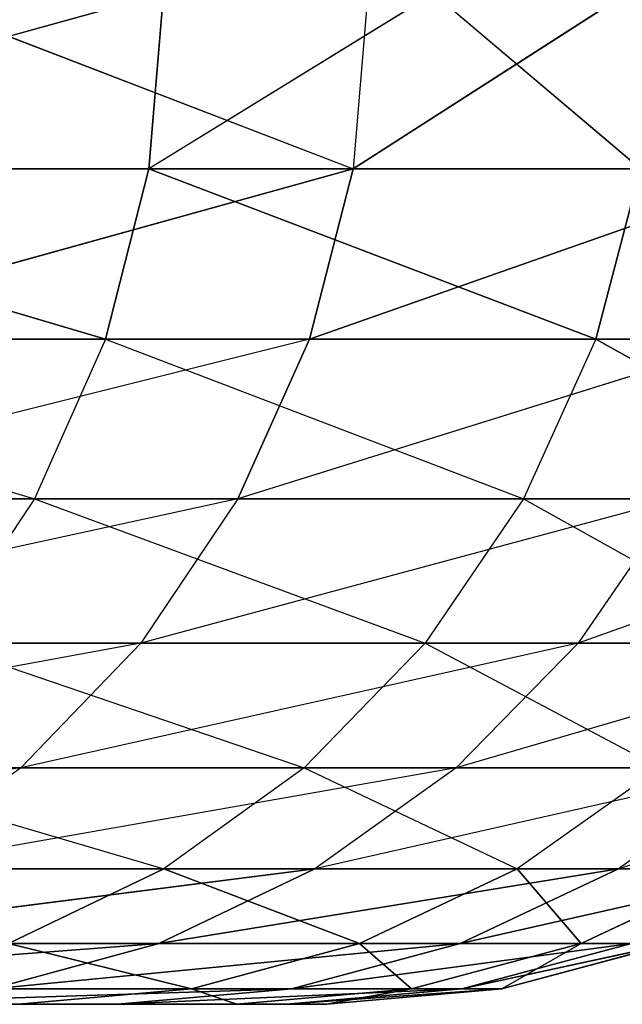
# Model space of a CAD drawing. Extents: x 7 to 15.9, y 0 to 36.5.
# Tile 75 of 256: x 8.4648 to 8.4767, y 0 to 0.0195. Entities that reach past the tile are written whole.
import ezdxf

# ---------------------------------------------------------------- set-up
doc = ezdxf.new("R2010")
doc.units = 0
doc.header["$LTSCALE"] = 2.54
doc.layers.get('0').update_dxf_attribs({"color": 13, "linetype": 'CONTINUOUS'})

# ---------------------------------------------------------------- blocks, each defined once
blk = doc.blocks.new('SZCZOTKA_WC_EQULA_STL')
at = {"color": 0}
for p, q in [((8.467659, 0.02, 18.564789), (8.455101, 0.016527, 18.599072)), ((8.462393, 0.02, 18.247534), (8.471412, 0.016527, 18.276802)), ((8.473004, 0.02, 18.546709), (8.46737, 0.016527, 18.564697)), ((8.467659, 0.02, 18.564789), (8.46737, 0.016527, 18.564697)), ((8.471705, 0.02, 18.276718), (8.471412, 0.016527, 18.276802)), ((8.476819, 0.02, 18.296085), (8.471412, 0.016527, 18.276802)), ((8.473004, 0.02, 18.546709), (8.477097, 0.016527, 18.529517)), ((8.455101, 0.016527, 18.599072), (8.46737, 0.016527, 18.564697)), ((8.455101, 0.016527, 18.599072), (8.46737, 0.016527, 18.564697)), ((8.455101, 0.016527, 18.599072), (8.46651, 0.01316, 18.564426)), ((8.455101, 0.016527, 18.599072), (8.46651, 0.01316, 18.564426)), ((8.471412, 0.016527, 18.276802), (8.459266, 0.01316, 18.242406)), ((8.471412, 0.016527, 18.276802), (8.459266, 0.01316, 18.242406)), ((8.471412, 0.016527, 18.276802), (8.460114, 0.016527, 18.242094)), ((8.471412, 0.016527, 18.276802), (8.460114, 0.016527, 18.242094)), ((8.46737, 0.016527, 18.564697), (8.46651, 0.01316, 18.564426)), ((8.46737, 0.016527, 18.564697), (8.46651, 0.01316, 18.564426)), ((8.46737, 0.016527, 18.564697), (8.477097, 0.016527, 18.529517)), ((8.46737, 0.016527, 18.564697), (8.477097, 0.016527, 18.529517)), ((8.46737, 0.016527, 18.564697), (8.476218, 0.01316, 18.529308)), ((8.46737, 0.016527, 18.564697), (8.476218, 0.01316, 18.529308)), ((8.471412, 0.016527, 18.276802), (8.470545, 0.01316, 18.277049)), ((8.471412, 0.016527, 18.276802), (8.470545, 0.01316, 18.277049)), ((8.480148, 0.016527, 18.312239), (8.470545, 0.01316, 18.277049)), ((8.480148, 0.016527, 18.312239), (8.470545, 0.01316, 18.277049)), ((8.480148, 0.016527, 18.312239), (8.471412, 0.016527, 18.276802)), ((8.480148, 0.016527, 18.312239), (8.471412, 0.016527, 18.276802)), ((8.477097, 0.016527, 18.529517), (8.476218, 0.01316, 18.529308)), ((8.477097, 0.016527, 18.529517), (8.476218, 0.01316, 18.529308)), ((8.454263, 0.01316, 18.598738), (8.465105, 0.01, 18.56398)), ((8.454263, 0.01316, 18.598738), (8.46651, 0.01316, 18.564426)), ((8.470545, 0.01316, 18.277049), (8.457883, 0.01, 18.242912)), ((8.470545, 0.01316, 18.277049), (8.459266, 0.01316, 18.242406)), ((8.46651, 0.01316, 18.564426), (8.465105, 0.01, 18.56398)), ((8.46651, 0.01316, 18.564426), (8.474785, 0.01, 18.528969)), ((8.46651, 0.01316, 18.564426), (8.476218, 0.01316, 18.529308)), ((8.470545, 0.01316, 18.277049), (8.469128, 0.01, 18.277454)), ((8.479264, 0.01316, 18.312424), (8.469128, 0.01, 18.277454)), ((8.479264, 0.01316, 18.312424), (8.470545, 0.01316, 18.277049)), ((8.479264, 0.01316, 18.312424), (8.470545, 0.01316, 18.277049)), ((8.476218, 0.01316, 18.529308), (8.474785, 0.01, 18.528969)), ((8.476218, 0.01316, 18.529308), (8.483339, 0.01316, 18.493576)), ((8.476218, 0.01316, 18.529308), (8.483339, 0.01316, 18.493576)), ((8.476218, 0.01316, 18.529308), (8.481885, 0.01, 18.493343)), ((8.476218, 0.01316, 18.529308), (8.481885, 0.01, 18.493343)), ((8.452894, 0.01, 18.598193), (8.465105, 0.01, 18.56398)), ((8.469128, 0.01, 18.277454), (8.456006, 0.007144, 18.243599)), ((8.469128, 0.01, 18.277454), (8.457883, 0.01, 18.242912)), ((8.465105, 0.01, 18.56398), (8.463198, 0.007144, 18.563377)), ((8.465105, 0.01, 18.56398), (8.474785, 0.01, 18.528969)), ((8.465105, 0.01, 18.56398), (8.47284, 0.007144, 18.528506)), ((8.469128, 0.01, 18.277454), (8.467206, 0.007144, 18.278003)), ((8.477822, 0.01, 18.312724), (8.467206, 0.007144, 18.278003)), ((8.477822, 0.01, 18.312724), (8.469128, 0.01, 18.277454)), ((8.474785, 0.01, 18.528969), (8.47284, 0.007144, 18.528506)), ((8.474785, 0.01, 18.528969), (8.47991, 0.007144, 18.493024)), ((8.474785, 0.01, 18.528969), (8.481885, 0.01, 18.493343)), ((8.477822, 0.01, 18.312724), (8.475864, 0.007144, 18.313132)), ((8.483918, 0.01, 18.348535), (8.475864, 0.007144, 18.313132)), ((8.467206, 0.007144, 18.278003), (8.453691, 0.004679, 18.244449)), ((8.467206, 0.007144, 18.278003), (8.456006, 0.007144, 18.243599)), ((8.463198, 0.007144, 18.563377), (8.47284, 0.007144, 18.528506)), ((8.463198, 0.007144, 18.563377), (8.470441, 0.004679, 18.527936)), ((8.467206, 0.007144, 18.278003), (8.464835, 0.004679, 18.278679)), ((8.475864, 0.007144, 18.313132), (8.464835, 0.004679, 18.278679)), ((8.475864, 0.007144, 18.313132), (8.467206, 0.007144, 18.278003)), ((8.47284, 0.007144, 18.528506), (8.470441, 0.004679, 18.527936)), ((8.47284, 0.007144, 18.528506), (8.47991, 0.007144, 18.493024)), ((8.47284, 0.007144, 18.528506), (8.477477, 0.004679, 18.49263)), ((8.475864, 0.007144, 18.313132), (8.47345, 0.004679, 18.313634)), ((8.481935, 0.007144, 18.348798), (8.47345, 0.004679, 18.313634)), ((8.481935, 0.007144, 18.348798), (8.475864, 0.007144, 18.313132)), ((8.464835, 0.004679, 18.278679), (8.451009, 0.00268, 18.24543)), ((8.464835, 0.004679, 18.278679), (8.453691, 0.004679, 18.244449)), ((8.460848, 0.004679, 18.562634), (8.470441, 0.004679, 18.527936)), ((8.460848, 0.004679, 18.562634), (8.467663, 0.00268, 18.527275)), ((8.464835, 0.004679, 18.278679), (8.46209, 0.00268, 18.279465)), ((8.47345, 0.004679, 18.313634), (8.46209, 0.00268, 18.279465)), ((8.47345, 0.004679, 18.313634), (8.464835, 0.004679, 18.278679)), ((8.470441, 0.004679, 18.527936), (8.467663, 0.00268, 18.527275)), ((8.470441, 0.004679, 18.527936), (8.477477, 0.004679, 18.49263)), ((8.470441, 0.004679, 18.527936), (8.474657, 0.00268, 18.492174)), ((8.47345, 0.004679, 18.313634), (8.470655, 0.00268, 18.314215)), ((8.479492, 0.004679, 18.349123), (8.470655, 0.00268, 18.314215)), ((8.479492, 0.004679, 18.349123), (8.47345, 0.004679, 18.313634)), ((8.477477, 0.004679, 18.49263), (8.474657, 0.00268, 18.492174)), ((8.479492, 0.004679, 18.349123), (8.476661, 0.00268, 18.3495)), ((8.482926, 0.004679, 18.384959), (8.476661, 0.00268, 18.3495)), ((8.458125, 0.00268, 18.561774), (8.467663, 0.00268, 18.527275)), ((8.470655, 0.00268, 18.314215), (8.459051, 0.001206, 18.280331)), ((8.470655, 0.00268, 18.314215), (8.459051, 0.001206, 18.280331)), ((8.470655, 0.00268, 18.314215), (8.46209, 0.00268, 18.279465)), ((8.467663, 0.00268, 18.527275), (8.464589, 0.001206, 18.526546)), ((8.467663, 0.00268, 18.527275), (8.464589, 0.001206, 18.526546)), ((8.470655, 0.00268, 18.314215), (8.467562, 0.001206, 18.314859)), ((8.470655, 0.00268, 18.314215), (8.467562, 0.001206, 18.314859)), ((8.476661, 0.00268, 18.3495), (8.467562, 0.001206, 18.314859)), ((8.476661, 0.00268, 18.3495), (8.467562, 0.001206, 18.314859)), ((8.467663, 0.00268, 18.527275), (8.474657, 0.00268, 18.492174)), ((8.467663, 0.00268, 18.527275), (8.471539, 0.001206, 18.49167)), ((8.467663, 0.00268, 18.527275), (8.471539, 0.001206, 18.49167)), ((8.476661, 0.00268, 18.3495), (8.470655, 0.00268, 18.314215)), ((8.474657, 0.00268, 18.492174), (8.471539, 0.001206, 18.49167)), ((8.474657, 0.00268, 18.492174), (8.471539, 0.001206, 18.49167)), ((8.476661, 0.00268, 18.3495), (8.473529, 0.001206, 18.349916)), ((8.476661, 0.00268, 18.3495), (8.473529, 0.001206, 18.349916)), ((8.480076, 0.00268, 18.385127), (8.473529, 0.001206, 18.349916)), ((8.480076, 0.00268, 18.385127), (8.473529, 0.001206, 18.349916)), ((8.474657, 0.00268, 18.492174), (8.479071, 0.00268, 18.456656)), ((8.474657, 0.00268, 18.492174), (8.475923, 0.001206, 18.456381)), ((8.474657, 0.00268, 18.492174), (8.475923, 0.001206, 18.456381)), ((8.479071, 0.00268, 18.456656), (8.475923, 0.001206, 18.456381)), ((8.479071, 0.00268, 18.456656), (8.475923, 0.001206, 18.456381)), ((8.480076, 0.00268, 18.385127), (8.476661, 0.00268, 18.3495)), ((8.467562, 0.001206, 18.314859), (8.455813, 0.000304, 18.281258)), ((8.467562, 0.001206, 18.314859), (8.455813, 0.000304, 18.281258)), ((8.467562, 0.001206, 18.314859), (8.459051, 0.001206, 18.280331)), ((8.467562, 0.001206, 18.314859), (8.459051, 0.001206, 18.280331)), ((8.467562, 0.001206, 18.314859), (8.464265, 0.000304, 18.315544)), ((8.467562, 0.001206, 18.314859), (8.464265, 0.000304, 18.315544)), ((8.473529, 0.001206, 18.349916), (8.464265, 0.000304, 18.315544)), ((8.473529, 0.001206, 18.349916), (8.464265, 0.000304, 18.315544)), ((8.464589, 0.001206, 18.526546), (8.471539, 0.001206, 18.49167)), ((8.464589, 0.001206, 18.526546), (8.471539, 0.001206, 18.49167)), ((8.464589, 0.001206, 18.526546), (8.468214, 0.000304, 18.491135)), ((8.464589, 0.001206, 18.526546), (8.468214, 0.000304, 18.491135)), ((8.473529, 0.001206, 18.349916), (8.467562, 0.001206, 18.314859)), ((8.473529, 0.001206, 18.349916), (8.467562, 0.001206, 18.314859)), ((8.471539, 0.001206, 18.49167), (8.468214, 0.000304, 18.491135)), ((8.471539, 0.001206, 18.49167), (8.468214, 0.000304, 18.491135)), ((8.473529, 0.001206, 18.349916), (8.470191, 0.000304, 18.35036)), ((8.473529, 0.001206, 18.349916), (8.470191, 0.000304, 18.35036)), ((8.476922, 0.001206, 18.385313), (8.470191, 0.000304, 18.35036)), ((8.476922, 0.001206, 18.385313), (8.470191, 0.000304, 18.35036)), ((8.471539, 0.001206, 18.49167), (8.475923, 0.001206, 18.456381)), ((8.471539, 0.001206, 18.49167), (8.475923, 0.001206, 18.456381)), ((8.471539, 0.001206, 18.49167), (8.472569, 0.000304, 18.456088)), ((8.471539, 0.001206, 18.49167), (8.472569, 0.000304, 18.456088)), ((8.475923, 0.001206, 18.456381), (8.472569, 0.000304, 18.456088)), ((8.475923, 0.001206, 18.456381), (8.472569, 0.000304, 18.456088)), ((8.476922, 0.001206, 18.385313), (8.473529, 0.001206, 18.349916)), ((8.476922, 0.001206, 18.385313), (8.473529, 0.001206, 18.349916)), ((8.476922, 0.001206, 18.385313), (8.47356, 0.000304, 18.385513)), ((8.476922, 0.001206, 18.385313), (8.47356, 0.000304, 18.385513)), ((8.477721, 0.001206, 18.420866), (8.47356, 0.000304, 18.385513)), ((8.477721, 0.001206, 18.420866), (8.47356, 0.000304, 18.385513)), ((8.477721, 0.001206, 18.420866), (8.474355, 0.000304, 18.420819)), ((8.477721, 0.001206, 18.420866), (8.474355, 0.000304, 18.420819)), ((8.475923, 0.001206, 18.456381), (8.474355, 0.000304, 18.420819)), ((8.475923, 0.001206, 18.456381), (8.474355, 0.000304, 18.420819)), ((8.475923, 0.001206, 18.456381), (8.477721, 0.001206, 18.420866)), ((8.475923, 0.001206, 18.456381), (8.477721, 0.001206, 18.420866)), ((8.470191, 0.000304, 18.35036), (8.460864, 0, 18.316252)), ((8.470191, 0.000304, 18.35036), (8.460864, 0, 18.316252)), ((8.461313, 0.000304, 18.525768), (8.468214, 0.000304, 18.491135)), ((8.461313, 0.000304, 18.525768), (8.468214, 0.000304, 18.491135)), ((8.470191, 0.000304, 18.35036), (8.464265, 0.000304, 18.315544)), ((8.470191, 0.000304, 18.35036), (8.464265, 0.000304, 18.315544)), ((8.468214, 0.000304, 18.491135), (8.464786, 0, 18.490579)), ((8.468214, 0.000304, 18.491135), (8.464786, 0, 18.490579)), ((8.470191, 0.000304, 18.35036), (8.466748, 0, 18.350816)), ((8.470191, 0.000304, 18.35036), (8.466748, 0, 18.350816)), ((8.47356, 0.000304, 18.385513), (8.466748, 0, 18.350816)), ((8.47356, 0.000304, 18.385513), (8.466748, 0, 18.350816)), ((8.468214, 0.000304, 18.491135), (8.472569, 0.000304, 18.456088)), ((8.468214, 0.000304, 18.491135), (8.472569, 0.000304, 18.456088)), ((8.468214, 0.000304, 18.491135), (8.469109, 0, 18.455786)), ((8.468214, 0.000304, 18.491135), (8.469109, 0, 18.455786)), ((8.472569, 0.000304, 18.456088), (8.469109, 0, 18.455786)), ((8.472569, 0.000304, 18.456088), (8.469109, 0, 18.455786)), ((8.47356, 0.000304, 18.385513), (8.470094, 0, 18.385718)), ((8.47356, 0.000304, 18.385513), (8.470094, 0, 18.385718)), ((8.474355, 0.000304, 18.420819), (8.470094, 0, 18.385718)), ((8.474355, 0.000304, 18.420819), (8.470094, 0, 18.385718)), ((8.47356, 0.000304, 18.385513), (8.470191, 0.000304, 18.35036)), ((8.47356, 0.000304, 18.385513), (8.470191, 0.000304, 18.35036)), ((8.474355, 0.000304, 18.420819), (8.470882, 0, 18.420769)), ((8.474355, 0.000304, 18.420819), (8.470882, 0, 18.420769)), ((8.472569, 0.000304, 18.456088), (8.470882, 0, 18.420769)), ((8.472569, 0.000304, 18.456088), (8.470882, 0, 18.420769)), ((8.472569, 0.000304, 18.456088), (8.474355, 0.000304, 18.420819)), ((8.472569, 0.000304, 18.456088), (8.474355, 0.000304, 18.420819)), ((8.474355, 0.000304, 18.420819), (8.47356, 0.000304, 18.385513)), ((8.474355, 0.000304, 18.420819), (8.47356, 0.000304, 18.385513)), ((8.466748, 0, 18.350816), (7.931737, 0, 18.890366)), ((8.466748, 0, 18.350816), (7.931737, 0, 18.890366)), ((8.470094, 0, 18.385718), (7.931737, 0, 18.890366)), ((8.470094, 0, 18.385718), (7.931737, 0, 18.890366)), ((8.470882, 0, 18.420769), (7.931737, 0, 18.890366)), ((8.469109, 0, 18.455786), (7.931737, 0, 18.890366)), ((8.470882, 0, 18.420769), (7.931737, 0, 18.890366)), ((8.469109, 0, 18.455786), (7.931737, 0, 18.890366)), ((8.466748, 0, 18.350816), (8.460864, 0, 18.316252)), ((8.466748, 0, 18.350816), (8.460864, 0, 18.316252)), ((8.464786, 0, 18.490579), (8.469109, 0, 18.455786)), ((8.464786, 0, 18.490579), (8.469109, 0, 18.455786)), ((8.470094, 0, 18.385718), (8.466748, 0, 18.350816)), ((8.470094, 0, 18.385718), (8.466748, 0, 18.350816)), ((8.469109, 0, 18.455786), (8.470882, 0, 18.420769)), ((8.469109, 0, 18.455786), (8.470882, 0, 18.420769)), ((8.470882, 0, 18.420769), (8.470094, 0, 18.385718)), ((8.470882, 0, 18.420769), (8.470094, 0, 18.385718))]:
    blk.add_line(p, q, dxfattribs=at)
mesh = blk.add_polyface(dxfattribs=at)
corners = [(8.467659, 0.02, 18.564789), (8.455101, 0.016527, 18.599072), (8.46737, 0.016527, 18.564697)]
mesh.append_faces([[corners[k] for k in face] for face in [(0, 1, 2)]], dxfattribs={"color": 0})
mesh = blk.add_polyface(dxfattribs=at)
corners = [(8.462393, 0.02, 18.247534), (8.471412, 0.016527, 18.276802), (8.460114, 0.016527, 18.242094)]
mesh.append_faces([[corners[k] for k in face] for face in [(0, 1, 2)]], dxfattribs={"color": 0})
mesh = blk.add_polyface(dxfattribs=at)
corners = [(8.473004, 0.02, 18.546709), (8.46737, 0.016527, 18.564697), (8.477097, 0.016527, 18.529517)]
mesh.append_faces([[corners[k] for k in face] for face in [(0, 1, 2)]], dxfattribs={"color": 0})
mesh = blk.add_polyface(dxfattribs=at)
corners = [(8.476819, 0.02, 18.296085), (8.480148, 0.016527, 18.312239), (8.471412, 0.016527, 18.276802)]
mesh.append_faces([[corners[k] for k in face] for face in [(0, 1, 2)]], dxfattribs={"color": 0})
mesh = blk.add_polyface(dxfattribs=at)
corners = [(8.455101, 0.016527, 18.599072), (8.454263, 0.01316, 18.598738), (8.46651, 0.01316, 18.564426)]
mesh.append_faces([[corners[k] for k in face] for face in [(0, 1, 2)]], dxfattribs={"color": 0})
mesh = blk.add_polyface(dxfattribs=at)
corners = [(8.455101, 0.016527, 18.599072), (8.46651, 0.01316, 18.564426), (8.46737, 0.016527, 18.564697)]
mesh.append_faces([[corners[k] for k in face] for face in [(0, 1, 2)]], dxfattribs={"color": 0})
mesh = blk.add_polyface(dxfattribs=at)
corners = [(8.471412, 0.016527, 18.276802), (8.459266, 0.01316, 18.242406), (8.460114, 0.016527, 18.242094)]
mesh.append_faces([[corners[k] for k in face] for face in [(0, 1, 2)]], dxfattribs={"color": 0})
mesh = blk.add_polyface(dxfattribs=at)
corners = [(8.471412, 0.016527, 18.276802), (8.470545, 0.01316, 18.277049), (8.459266, 0.01316, 18.242406)]
mesh.append_faces([[corners[k] for k in face] for face in [(0, 1, 2)]], dxfattribs={"color": 0})
mesh = blk.add_polyface(dxfattribs=at)
corners = [(8.46737, 0.016527, 18.564697), (8.46651, 0.01316, 18.564426), (8.476218, 0.01316, 18.529308)]
mesh.append_faces([[corners[k] for k in face] for face in [(0, 1, 2)]], dxfattribs={"color": 0})
mesh = blk.add_polyface(dxfattribs=at)
corners = [(8.46737, 0.016527, 18.564697), (8.476218, 0.01316, 18.529308), (8.477097, 0.016527, 18.529517)]
mesh.append_faces([[corners[k] for k in face] for face in [(0, 1, 2)]], dxfattribs={"color": 0})
mesh = blk.add_polyface(dxfattribs=at)
corners = [(8.480148, 0.016527, 18.312239), (8.470545, 0.01316, 18.277049), (8.471412, 0.016527, 18.276802)]
mesh.append_faces([[corners[k] for k in face] for face in [(0, 1, 2)]], dxfattribs={"color": 0})
mesh = blk.add_polyface(dxfattribs=at)
corners = [(8.480148, 0.016527, 18.312239), (8.479264, 0.01316, 18.312424), (8.470545, 0.01316, 18.277049)]
mesh.append_faces([[corners[k] for k in face] for face in [(0, 1, 2)]], dxfattribs={"color": 0})
mesh = blk.add_polyface(dxfattribs=at)
corners = [(8.477097, 0.016527, 18.529517), (8.476218, 0.01316, 18.529308), (8.483339, 0.01316, 18.493576)]
mesh.append_faces([[corners[k] for k in face] for face in [(0, 1, 2)]], dxfattribs={"color": 0})
mesh = blk.add_polyface(dxfattribs=at)
corners = [(8.479264, 0.01316, 18.312424), (8.469128, 0.01, 18.277454), (8.470545, 0.01316, 18.277049)]
mesh.append_faces([[corners[k] for k in face] for face in [(0, 1, 2)]], dxfattribs={"color": 0})
mesh = blk.add_polyface(dxfattribs=at)
corners = [(8.476218, 0.01316, 18.529308), (8.474785, 0.01, 18.528969), (8.481885, 0.01, 18.493343)]
mesh.append_faces([[corners[k] for k in face] for face in [(0, 1, 2)]], dxfattribs={"color": 0})
mesh = blk.add_polyface(dxfattribs=at)
corners = [(8.476218, 0.01316, 18.529308), (8.481885, 0.01, 18.493343), (8.483339, 0.01316, 18.493576)]
mesh.append_faces([[corners[k] for k in face] for face in [(0, 1, 2)]], dxfattribs={"color": 0})
mesh = blk.add_polyface(dxfattribs=at)
corners = [(8.458125, 0.00268, 18.561774), (8.464589, 0.001206, 18.526546), (8.467663, 0.00268, 18.527275)]
mesh.append_faces([[corners[k] for k in face] for face in [(0, 1, 2)]], dxfattribs={"color": 0})
mesh = blk.add_polyface(dxfattribs=at)
corners = [(8.470655, 0.00268, 18.314215), (8.459051, 0.001206, 18.280331), (8.46209, 0.00268, 18.279465)]
mesh.append_faces([[corners[k] for k in face] for face in [(0, 1, 2)]], dxfattribs={"color": 0})
mesh = blk.add_polyface(dxfattribs=at)
corners = [(8.467562, 0.001206, 18.314859), (8.459051, 0.001206, 18.280331), (8.470655, 0.00268, 18.314215)]
mesh.append_faces([[corners[k] for k in face] for face in [(0, 1, 2)]], dxfattribs={"color": 0})
mesh = blk.add_polyface(dxfattribs=at)
corners = [(8.467663, 0.00268, 18.527275), (8.464589, 0.001206, 18.526546), (8.471539, 0.001206, 18.49167)]
mesh.append_faces([[corners[k] for k in face] for face in [(0, 1, 2)]], dxfattribs={"color": 0})
mesh = blk.add_polyface(dxfattribs=at)
corners = [(8.476661, 0.00268, 18.3495), (8.467562, 0.001206, 18.314859), (8.470655, 0.00268, 18.314215)]
mesh.append_faces([[corners[k] for k in face] for face in [(0, 1, 2)]], dxfattribs={"color": 0})
mesh = blk.add_polyface(dxfattribs=at)
corners = [(8.473529, 0.001206, 18.349916), (8.467562, 0.001206, 18.314859), (8.476661, 0.00268, 18.3495)]
mesh.append_faces([[corners[k] for k in face] for face in [(0, 1, 2)]], dxfattribs={"color": 0})
mesh = blk.add_polyface(dxfattribs=at)
corners = [(8.467663, 0.00268, 18.527275), (8.471539, 0.001206, 18.49167), (8.474657, 0.00268, 18.492174)]
mesh.append_faces([[corners[k] for k in face] for face in [(0, 1, 2)]], dxfattribs={"color": 0})
mesh = blk.add_polyface(dxfattribs=at)
corners = [(8.474657, 0.00268, 18.492174), (8.471539, 0.001206, 18.49167), (8.475923, 0.001206, 18.456381)]
mesh.append_faces([[corners[k] for k in face] for face in [(0, 1, 2)]], dxfattribs={"color": 0})
mesh = blk.add_polyface(dxfattribs=at)
corners = [(8.480076, 0.00268, 18.385127), (8.473529, 0.001206, 18.349916), (8.476661, 0.00268, 18.3495)]
mesh.append_faces([[corners[k] for k in face] for face in [(0, 1, 2)]], dxfattribs={"color": 0})
mesh = blk.add_polyface(dxfattribs=at)
corners = [(8.476922, 0.001206, 18.385313), (8.473529, 0.001206, 18.349916), (8.480076, 0.00268, 18.385127)]
mesh.append_faces([[corners[k] for k in face] for face in [(0, 1, 2)]], dxfattribs={"color": 0})
mesh = blk.add_polyface(dxfattribs=at)
corners = [(8.474657, 0.00268, 18.492174), (8.475923, 0.001206, 18.456381), (8.479071, 0.00268, 18.456656)]
mesh.append_faces([[corners[k] for k in face] for face in [(0, 1, 2)]], dxfattribs={"color": 0})
mesh = blk.add_polyface(dxfattribs=at)
corners = [(8.479071, 0.00268, 18.456656), (8.475923, 0.001206, 18.456381), (8.477721, 0.001206, 18.420866)]
mesh.append_faces([[corners[k] for k in face] for face in [(0, 1, 2)]], dxfattribs={"color": 0})
mesh = blk.add_polyface(dxfattribs=at)
corners = [(8.467562, 0.001206, 18.314859), (8.455813, 0.000304, 18.281258), (8.459051, 0.001206, 18.280331)]
mesh.append_faces([[corners[k] for k in face] for face in [(0, 1, 2)]], dxfattribs={"color": 0})
mesh = blk.add_polyface(dxfattribs=at)
corners = [(8.464265, 0.000304, 18.315544), (8.455813, 0.000304, 18.281258), (8.467562, 0.001206, 18.314859)]
mesh.append_faces([[corners[k] for k in face] for face in [(0, 1, 2)]], dxfattribs={"color": 0})
mesh = blk.add_polyface(dxfattribs=at)
corners = [(8.464589, 0.001206, 18.526546), (8.461313, 0.000304, 18.525768), (8.468214, 0.000304, 18.491135)]
mesh.append_faces([[corners[k] for k in face] for face in [(0, 1, 2)]], dxfattribs={"color": 0})
mesh = blk.add_polyface(dxfattribs=at)
corners = [(8.473529, 0.001206, 18.349916), (8.464265, 0.000304, 18.315544), (8.467562, 0.001206, 18.314859)]
mesh.append_faces([[corners[k] for k in face] for face in [(0, 1, 2)]], dxfattribs={"color": 0})
mesh = blk.add_polyface(dxfattribs=at)
corners = [(8.470191, 0.000304, 18.35036), (8.464265, 0.000304, 18.315544), (8.473529, 0.001206, 18.349916)]
mesh.append_faces([[corners[k] for k in face] for face in [(0, 1, 2)]], dxfattribs={"color": 0})
mesh = blk.add_polyface(dxfattribs=at)
corners = [(8.464589, 0.001206, 18.526546), (8.468214, 0.000304, 18.491135), (8.471539, 0.001206, 18.49167)]
mesh.append_faces([[corners[k] for k in face] for face in [(0, 1, 2)]], dxfattribs={"color": 0})
mesh = blk.add_polyface(dxfattribs=at)
corners = [(8.471539, 0.001206, 18.49167), (8.468214, 0.000304, 18.491135), (8.472569, 0.000304, 18.456088)]
mesh.append_faces([[corners[k] for k in face] for face in [(0, 1, 2)]], dxfattribs={"color": 0})
mesh = blk.add_polyface(dxfattribs=at)
corners = [(8.476922, 0.001206, 18.385313), (8.470191, 0.000304, 18.35036), (8.473529, 0.001206, 18.349916)]
mesh.append_faces([[corners[k] for k in face] for face in [(0, 1, 2)]], dxfattribs={"color": 0})
mesh = blk.add_polyface(dxfattribs=at)
corners = [(8.47356, 0.000304, 18.385513), (8.470191, 0.000304, 18.35036), (8.476922, 0.001206, 18.385313)]
mesh.append_faces([[corners[k] for k in face] for face in [(0, 1, 2)]], dxfattribs={"color": 0})
mesh = blk.add_polyface(dxfattribs=at)
corners = [(8.471539, 0.001206, 18.49167), (8.472569, 0.000304, 18.456088), (8.475923, 0.001206, 18.456381)]
mesh.append_faces([[corners[k] for k in face] for face in [(0, 1, 2)]], dxfattribs={"color": 0})
mesh = blk.add_polyface(dxfattribs=at)
corners = [(8.475923, 0.001206, 18.456381), (8.472569, 0.000304, 18.456088), (8.474355, 0.000304, 18.420819)]
mesh.append_faces([[corners[k] for k in face] for face in [(0, 1, 2)]], dxfattribs={"color": 0})
mesh = blk.add_polyface(dxfattribs=at)
corners = [(8.477721, 0.001206, 18.420866), (8.47356, 0.000304, 18.385513), (8.476922, 0.001206, 18.385313)]
mesh.append_faces([[corners[k] for k in face] for face in [(0, 1, 2)]], dxfattribs={"color": 0})
mesh = blk.add_polyface(dxfattribs=at)
corners = [(8.477721, 0.001206, 18.420866), (8.474355, 0.000304, 18.420819), (8.47356, 0.000304, 18.385513)]
mesh.append_faces([[corners[k] for k in face] for face in [(0, 1, 2)]], dxfattribs={"color": 0})
mesh = blk.add_polyface(dxfattribs=at)
corners = [(8.475923, 0.001206, 18.456381), (8.474355, 0.000304, 18.420819), (8.477721, 0.001206, 18.420866)]
mesh.append_faces([[corners[k] for k in face] for face in [(0, 1, 2)]], dxfattribs={"color": 0})
mesh = blk.add_polyface(dxfattribs=at)
corners = [(8.470191, 0.000304, 18.35036), (8.460864, 0, 18.316252), (8.464265, 0.000304, 18.315544)]
mesh.append_faces([[corners[k] for k in face] for face in [(0, 1, 2)]], dxfattribs={"color": 0})
mesh = blk.add_polyface(dxfattribs=at)
corners = [(8.466748, 0, 18.350816), (8.460864, 0, 18.316252), (8.470191, 0.000304, 18.35036)]
mesh.append_faces([[corners[k] for k in face] for face in [(0, 1, 2)]], dxfattribs={"color": 0})
mesh = blk.add_polyface(dxfattribs=at)
corners = [(8.461313, 0.000304, 18.525768), (8.464786, 0, 18.490579), (8.468214, 0.000304, 18.491135)]
mesh.append_faces([[corners[k] for k in face] for face in [(0, 1, 2)]], dxfattribs={"color": 0})
mesh = blk.add_polyface(dxfattribs=at)
corners = [(8.468214, 0.000304, 18.491135), (8.464786, 0, 18.490579), (8.469109, 0, 18.455786)]
mesh.append_faces([[corners[k] for k in face] for face in [(0, 1, 2)]], dxfattribs={"color": 0})
mesh = blk.add_polyface(dxfattribs=at)
corners = [(8.47356, 0.000304, 18.385513), (8.466748, 0, 18.350816), (8.470191, 0.000304, 18.35036)]
mesh.append_faces([[corners[k] for k in face] for face in [(0, 1, 2)]], dxfattribs={"color": 0})
mesh = blk.add_polyface(dxfattribs=at)
corners = [(8.470094, 0, 18.385718), (8.466748, 0, 18.350816), (8.47356, 0.000304, 18.385513)]
mesh.append_faces([[corners[k] for k in face] for face in [(0, 1, 2)]], dxfattribs={"color": 0})
mesh = blk.add_polyface(dxfattribs=at)
corners = [(8.468214, 0.000304, 18.491135), (8.469109, 0, 18.455786), (8.472569, 0.000304, 18.456088)]
mesh.append_faces([[corners[k] for k in face] for face in [(0, 1, 2)]], dxfattribs={"color": 0})
mesh = blk.add_polyface(dxfattribs=at)
corners = [(8.472569, 0.000304, 18.456088), (8.469109, 0, 18.455786), (8.470882, 0, 18.420769)]
mesh.append_faces([[corners[k] for k in face] for face in [(0, 1, 2)]], dxfattribs={"color": 0})
mesh = blk.add_polyface(dxfattribs=at)
corners = [(8.474355, 0.000304, 18.420819), (8.470094, 0, 18.385718), (8.47356, 0.000304, 18.385513)]
mesh.append_faces([[corners[k] for k in face] for face in [(0, 1, 2)]], dxfattribs={"color": 0})
mesh = blk.add_polyface(dxfattribs=at)
corners = [(8.474355, 0.000304, 18.420819), (8.470882, 0, 18.420769), (8.470094, 0, 18.385718)]
mesh.append_faces([[corners[k] for k in face] for face in [(0, 1, 2)]], dxfattribs={"color": 0})
mesh = blk.add_polyface(dxfattribs=at)
corners = [(8.472569, 0.000304, 18.456088), (8.470882, 0, 18.420769), (8.474355, 0.000304, 18.420819)]
mesh.append_faces([[corners[k] for k in face] for face in [(0, 1, 2)]], dxfattribs={"color": 0})
mesh = blk.add_polyface(dxfattribs=at)
corners = [(7.931737, 0, 18.890366), (8.460864, 0, 18.316252), (8.466748, 0, 18.350816)]
mesh.append_faces([[corners[k] for k in face] for face in [(0, 1, 2)]], dxfattribs={"color": 0})
mesh = blk.add_polyface(dxfattribs=at)
corners = [(7.931737, 0, 18.890366), (8.466748, 0, 18.350816), (8.470094, 0, 18.385718)]
mesh.append_faces([[corners[k] for k in face] for face in [(0, 1, 2)]], dxfattribs={"color": 0})
mesh = blk.add_polyface(dxfattribs=at)
corners = [(7.931737, 0, 18.890366), (8.470094, 0, 18.385718), (8.470882, 0, 18.420769)]
mesh.append_faces([[corners[k] for k in face] for face in [(0, 1, 2)]], dxfattribs={"color": 0})
mesh = blk.add_polyface(dxfattribs=at)
corners = [(7.931737, 0, 18.890366), (8.470882, 0, 18.420769), (8.469109, 0, 18.455786)]
mesh.append_faces([[corners[k] for k in face] for face in [(0, 1, 2)]], dxfattribs={"color": 0})
mesh = blk.add_polyface(dxfattribs=at)
corners = [(7.931737, 0, 18.890366), (8.469109, 0, 18.455786), (8.464786, 0, 18.490579)]
mesh.append_faces([[corners[k] for k in face] for face in [(0, 1, 2)]], dxfattribs={"color": 0})

msp = doc.modelspace()

# ---------------------------------------------------------------- block references
at = {"color": 0}
msp.add_blockref('SZCZOTKA_WC_EQULA_STL', (0, 0), dxfattribs=at)

doc.saveas('drawing.dxf')
